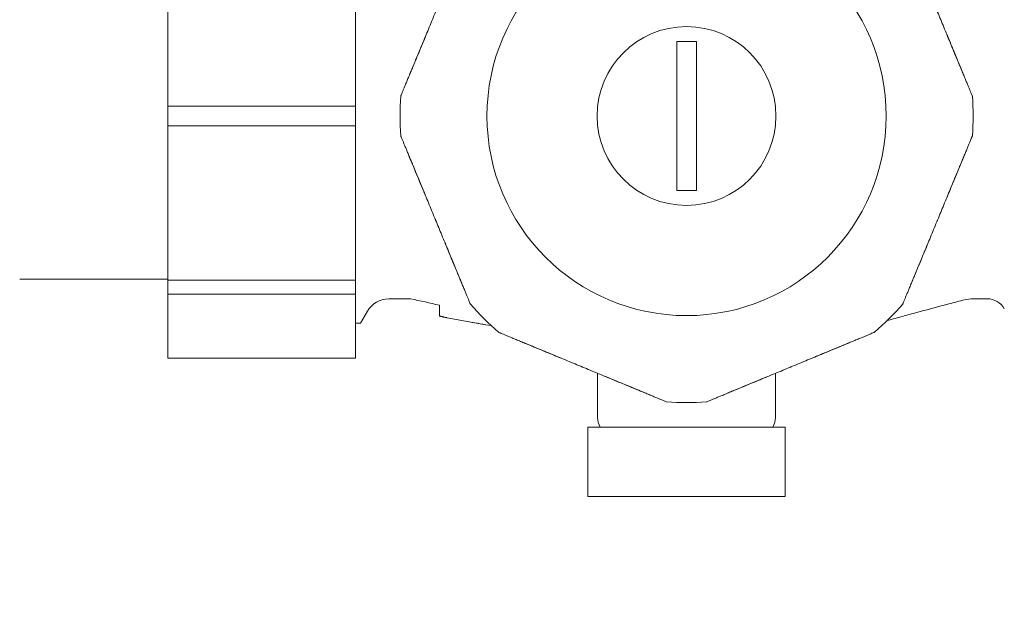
# Model space of a CAD drawing. Header units: millimetres. Extents: x -368 to 1732, y 4913 to 6398.
# Tile 12 of 24: x 890 to 900, y 5905 to 5911. Entities that reach past the tile are written whole.
import ezdxf

# ---------------------------------------------------------------- set-up
doc = ezdxf.new("R2010")
doc.units = ezdxf.units.MM
doc.linetypes.add('ACAD_ISO08W100', pattern=[36, 24, -3, 6, -3])
doc.linetypes.add('DASHED', pattern=[0.75, 0.5, -0.25])
doc.layers.add('-- CO_rury', color=11, linetype='Continuous', lineweight=9)
doc.layers.add('PRZERYWANA', color=50, linetype='DASHED', lineweight=15)

# ---------------------------------------------------------------- blocks, each defined once
blk = doc.blocks.new('-- REDUKTOR SYR 315 DN 25_rz')
at = {"color": 50, "linetype": 'Continuous', "lineweight": 0, "extrusion": (-1.22465e-16, -1, -1.83697e-16)}
for p, q in [((3.4, 0.1003), (1.5, 0.1003)), ((1.5, 0.1003), (3.4, 0.1003)), ((1.5, -0.1003), (3.4, -0.1003)), ((3.4, -0.1003), (1.5, -0.1003)), ((1.5, -1.65), (0, -1.65)), ((3.4, -1.66), (1.5, -1.66)), ((1.5, -1.66), (3.4, -1.66)), ((1.5, -1.8019), (3.4, -1.8019)), ((3.4, -1.8019), (1.5, -1.8019)), ((3.7358, -1.85), (3.9557, -1.85)), ((9.6266, -1.85), (9.7931, -1.85)), ((3.5193, -1.975), (3.45, -2.095)), ((4.25, -1.9967), (4.25, -1.9378)), ((3.4, -2.095), (3.45, -2.095)), ((5.85, -3.05), (5.85, -2.6038)), ((7.65, -3.05), (7.65, -2.6038))]:
    blk.add_line(p, q, dxfattribs=at)
at = {"color": 50, "linetype": 'Continuous', "lineweight": 0}
for p, q in [((9.565, -1.8596), (9.6266, -1.85)), ((4.25, -2.0239), (4.25, -1.9139))]:
    blk.add_line(p, q, dxfattribs=at)
at = {"color": 11, "linetype": 'Continuous', "lineweight": 0}
blk.add_lwpolyline([(1.5, -2.45), (3.4, -2.45), (3.4, 2.45), (1.5, 2.45)], close=True, dxfattribs=at)
at = {"color": 50, "linetype": 'Continuous', "lineweight": 0}
for points in [[(6.65, -0.7544), (6.85, -0.7544), (6.85, 0.7544), (6.65, 0.7544)], [(5.75, -3.85), (7.7494, -3.85), (7.7494, -3.15), (5.75, -3.15)]]:
    blk.add_lwpolyline(points, close=True, dxfattribs=at)
at = {"color": 11, "linetype": 'Continuous', "lineweight": 0}
blk.add_circle((6.75, 0), 2.02, dxfattribs=at)
at = {"color": 50, "linetype": 'Continuous', "lineweight": 0, "extrusion": (0, 1.83697e-16, -1)}
blk.add_circle((-6.75, 0), 0.905, dxfattribs=at)
at = {"color": 0, "linetype": 'Continuous', "lineweight": 0, "extrusion": (0, 1.83697e-16, -1)}
for start, end in [(356.00863, 3.99137), (176.00863, 183.99137), (311.00863, 318.99137), (266.00863, 273.99137)]:
    blk.add_arc((-6.75, 0), 2.9, start, end, dxfattribs=at)
at = {"color": 0, "linetype": 'Continuous', "lineweight": 0}
for start, end in [(176.00863, 183.99137), (356.00863, 3.99137), (221.00863, 228.99137), (311.00863, 318.99137), (266.00863, 273.99137)]:
    blk.add_arc((6.75, 0), 2.9, start, end, dxfattribs=at)
at = {"color": 50, "linetype": 'Continuous', "lineweight": 0, "extrusion": (0, 1.83697e-16, -1)}
for centre, radius, start, end in [((-3.7358, -2.1), 0.25, 30.00003, 90), ((-9.7931, -2.05), 0.2, 90, 149.99997), ((-6.75, 0), 2.9, 221.00863, 228.99137), ((-6.05, -3.05), 0.2, 330, 0), ((-7.45, -3.05), 0.2, 180, 210)]:
    blk.add_arc(centre, radius, start, end, dxfattribs=at)
at = {"color": 0, "linetype": 'Continuous', "lineweight": 0}
for points, knots in [([(4.0077, 0.5657), (4.0216, 0.599), (4.0354, 0.6323), (4.0492, 0.6657), (4.0707, 0.7176), (4.0922, 0.7695), (4.1137, 0.8215), (4.135, 0.8728), (4.1562, 0.9242), (4.1775, 0.9756), (4.1881, 1.0012), (4.1987, 1.0268), (4.2093, 1.0524), (4.2199, 1.078), (4.2305, 1.1036), (4.2411, 1.1292), (4.2624, 1.1805), (4.2837, 1.2319), (4.305, 1.2833), (4.3265, 1.3352), (4.348, 1.3872), (4.3695, 1.439), (4.3834, 1.4724), (4.3972, 1.5058), (4.4109, 1.5391)], [0, 0, 0, 0, 0.103047, 0.103047, 0.103047, 0.26317, 0.26317, 0.26317, 0.421275, 0.421275, 0.421275, 0.500002, 0.500002, 0.500002, 0.578725, 0.578725, 0.578725, 0.73683, 0.73683, 0.73683, 0.896953, 0.896953, 0.896953, 1, 1, 1, 1]), ([(9.0891, 1.5391), (9.1028, 1.5058), (9.1166, 1.4724), (9.1305, 1.439), (9.152, 1.3872), (9.1735, 1.3352), (9.195, 1.2833), (9.2163, 1.2319), (9.2376, 1.1805), (9.2589, 1.1292), (9.2695, 1.1036), (9.2801, 1.078), (9.2907, 1.0524), (9.3013, 1.0268), (9.3119, 1.0012), (9.3225, 0.9756), (9.3438, 0.9242), (9.365, 0.8728), (9.3863, 0.8215), (9.4078, 0.7695), (9.4293, 0.7176), (9.4508, 0.6657), (9.4646, 0.6323), (9.4784, 0.599), (9.4923, 0.5657)], [0, 0, 0, 0, 0.103047, 0.103047, 0.103047, 0.26317, 0.26317, 0.26317, 0.421275, 0.421275, 0.421275, 0.500002, 0.500002, 0.500002, 0.578725, 0.578725, 0.578725, 0.73683, 0.73683, 0.73683, 0.896953, 0.896953, 0.896953, 1, 1, 1, 1]), ([(4.1157, 0.8263), (4.1098, 0.8122), (4.104, 0.7981), (4.0981, 0.784), (4.0771, 0.7333), (4.0562, 0.6828), (4.0354, 0.6325), (4.0346, 0.6306), (4.0338, 0.6287), (4.033, 0.6267), (4.0108, 0.573), (3.9886, 0.5195), (3.9666, 0.4663), (3.9601, 0.4507), (3.9537, 0.4352), (3.9472, 0.4196)], [-0.7383332, -0.7383332, -0.7383332, -0.7383332, -0.6891885, -0.6891885, -0.6891885, -0.5125094, -0.5125094, -0.5125094, -0.5058099, -0.5058099, -0.5058099, -0.3168272, -0.3168272, -0.3168272, -0.2614612, -0.2614612, -0.2614612, -0.2614612]), ([(9.5526, 0.42), (9.5403, 0.4497), (9.5279, 0.4796), (9.5156, 0.5095), (9.4986, 0.5503), (9.4817, 0.5913), (9.4646, 0.6325), (9.4596, 0.6446), (9.4545, 0.6568), (9.4495, 0.6689), (9.428, 0.7209), (9.4063, 0.7731), (9.3847, 0.8255), (9.3845, 0.8258), (9.3844, 0.8261), (9.3842, 0.8265)], [-0.7380715, -0.7380715, -0.7380715, -0.7380715, -0.6321128, -0.6321128, -0.6321128, -0.4875061, -0.4875061, -0.4875061, -0.4448308, -0.4448308, -0.4448308, -0.2625774, -0.2625774, -0.2625774, -0.2614394, -0.2614394, -0.2614394, -0.2614394]), ([(3.857, 0.2019), (3.857, 0.2018), (3.8577, 0.2034), (3.8588, 0.2061), (3.8601, 0.2092), (3.8619, 0.2137), (3.8641, 0.2189), (3.8665, 0.2246), (3.8692, 0.2312), (3.8721, 0.2383), (3.8754, 0.2462), (3.8789, 0.2547), (3.8826, 0.2636), (3.8867, 0.2734), (3.8909, 0.2835), (3.8952, 0.2939), (3.8999, 0.3053), (3.9047, 0.317), (3.9096, 0.3288), (3.915, 0.3418), (3.9204, 0.3549), (3.9259, 0.3682), (3.9319, 0.3827), (3.938, 0.3972), (3.944, 0.4119), (3.9506, 0.4277), (3.9572, 0.4436), (3.9638, 0.4595), (3.9783, 0.4947), (3.993, 0.5302), (4.0077, 0.5657)], [-1, -1, -1, -1, -0.945875, -0.945875, -0.945875, -0.885893, -0.885893, -0.885893, -0.820363, -0.820363, -0.820363, -0.746915, -0.746915, -0.746915, -0.665457, -0.665457, -0.665457, -0.575964, -0.575964, -0.575964, -0.477511, -0.477511, -0.477511, -0.370445, -0.370445, -0.370445, -0.254909, -0.254909, -0.254909, 0, 0, 0, 0]), ([(3.985, 0.5109), (3.9779, 0.4937), (3.9708, 0.4766), (3.9638, 0.4595), (3.9572, 0.4436), (3.9506, 0.4277), (3.944, 0.4119), (3.938, 0.3972), (3.9319, 0.3827), (3.9259, 0.3682), (3.9204, 0.3549), (3.915, 0.3418), (3.9096, 0.3288), (3.9047, 0.317), (3.8999, 0.3053), (3.8952, 0.2939), (3.8909, 0.2835), (3.8867, 0.2734), (3.8826, 0.2636), (3.8789, 0.2547), (3.8754, 0.2462), (3.8721, 0.2383), (3.8692, 0.2312), (3.8664, 0.2246), (3.8641, 0.2189)], [0.1312463, 0.1312463, 0.1312463, 0.1312463, 0.254909, 0.254909, 0.254909, 0.3704448, 0.3704448, 0.3704448, 0.4775111, 0.4775111, 0.4775111, 0.5759643, 0.5759643, 0.5759643, 0.6654572, 0.6654572, 0.6654572, 0.7469151, 0.7469151, 0.7469151, 0.8203631, 0.8203631, 0.8203631, 0.885893, 0.885893, 0.885893, 0.885893]), ([(9.4923, 0.5657), (9.5069, 0.5303), (9.5216, 0.4949), (9.5361, 0.4598), (9.5426, 0.4441), (9.5491, 0.4285), (9.5555, 0.413), (9.5615, 0.3985), (9.5674, 0.3842), (9.5733, 0.37), (9.5788, 0.3568), (9.5842, 0.3437), (9.5895, 0.3308), (9.5944, 0.319), (9.5993, 0.3074), (9.604, 0.2959), (9.6083, 0.2854), (9.6126, 0.2752), (9.6167, 0.2652), (9.6204, 0.2562), (9.6241, 0.2475), (9.6274, 0.2394), (9.6304, 0.2321), (9.6333, 0.2253), (9.6357, 0.2194), (9.6399, 0.2092), (9.643, 0.2018), (9.643, 0.2019)], [-1, -1, -1, -1, -0.745861, -0.745861, -0.745861, -0.632252, -0.632252, -0.632252, -0.526816, -0.526816, -0.526816, -0.429245, -0.429245, -0.429245, -0.339815, -0.339815, -0.339815, -0.257709, -0.257709, -0.257709, -0.183005, -0.183005, -0.183005, -0.11604, -0.11604, -0.11604, 0, 0, 0, 0]), ([(9.6357, 0.2194), (9.6333, 0.2253), (9.6304, 0.2321), (9.6274, 0.2394), (9.6241, 0.2475), (9.6204, 0.2562), (9.6167, 0.2652), (9.6126, 0.2752), (9.6083, 0.2854), (9.604, 0.2959), (9.5993, 0.3074), (9.5944, 0.319), (9.5895, 0.3308), (9.5842, 0.3437), (9.5788, 0.3568), (9.5733, 0.37), (9.5674, 0.3842), (9.5615, 0.3985), (9.5555, 0.413), (9.5491, 0.4285), (9.5426, 0.4441), (9.5361, 0.4598), (9.5291, 0.4767), (9.5221, 0.4937), (9.515, 0.5107)], [0.1160398, 0.1160398, 0.1160398, 0.1160398, 0.183005, 0.183005, 0.183005, 0.2577088, 0.2577088, 0.2577088, 0.3398147, 0.3398147, 0.3398147, 0.429245, 0.429245, 0.429245, 0.5268159, 0.5268159, 0.5268159, 0.6322519, 0.6322519, 0.6322519, 0.7458609, 0.7458609, 0.7458609, 0.8682845, 0.8682845, 0.8682845, 0.8682845]), ([(4.0077, -0.5657), (3.9931, -0.5303), (3.9784, -0.4949), (3.9639, -0.4598), (3.9574, -0.4441), (3.9509, -0.4285), (3.9445, -0.413), (3.9385, -0.3985), (3.9326, -0.3842), (3.9267, -0.37), (3.9212, -0.3568), (3.9158, -0.3437), (3.9105, -0.3308), (3.9056, -0.319), (3.9007, -0.3074), (3.896, -0.2959), (3.8917, -0.2854), (3.8874, -0.2752), (3.8833, -0.2652), (3.8796, -0.2562), (3.8759, -0.2475), (3.8726, -0.2394), (3.8696, -0.2321), (3.8667, -0.2253), (3.8643, -0.2194), (3.8621, -0.214), (3.8601, -0.2094), (3.8589, -0.2063), (3.8577, -0.2034), (3.857, -0.2018), (3.857, -0.2019)], [-1, -1, -1, -1, -0.745861, -0.745861, -0.745861, -0.632252, -0.632252, -0.632252, -0.526816, -0.526816, -0.526816, -0.429245, -0.429245, -0.429245, -0.339815, -0.339815, -0.339815, -0.257709, -0.257709, -0.257709, -0.183005, -0.183005, -0.183005, -0.11604, -0.11604, -0.11604, -0.054827, -0.054827, -0.054827, 0, 0, 0, 0]), ([(3.8643, -0.2194), (3.8667, -0.2253), (3.8696, -0.2321), (3.8726, -0.2394), (3.8759, -0.2475), (3.8796, -0.2562), (3.8833, -0.2652), (3.8874, -0.2752), (3.8917, -0.2854), (3.896, -0.2959), (3.9007, -0.3074), (3.9056, -0.319), (3.9105, -0.3308), (3.9158, -0.3437), (3.9212, -0.3568), (3.9267, -0.37), (3.9326, -0.3842), (3.9385, -0.3985), (3.9445, -0.413), (3.9509, -0.4285), (3.9574, -0.4441), (3.9639, -0.4598), (3.9709, -0.4767), (3.9779, -0.4937), (3.985, -0.5107)], [0.1160398, 0.1160398, 0.1160398, 0.1160398, 0.183005, 0.183005, 0.183005, 0.2577088, 0.2577088, 0.2577088, 0.3398147, 0.3398147, 0.3398147, 0.429245, 0.429245, 0.429245, 0.5268159, 0.5268159, 0.5268159, 0.6322519, 0.6322519, 0.6322519, 0.7458609, 0.7458609, 0.7458609, 0.8682845, 0.8682845, 0.8682845, 0.8682845]), ([(9.643, -0.2019), (9.643, -0.2018), (9.6423, -0.2034), (9.6412, -0.2061), (9.6399, -0.2092), (9.6381, -0.2137), (9.6359, -0.2189), (9.6335, -0.2246), (9.6308, -0.2312), (9.6279, -0.2383), (9.6246, -0.2462), (9.6211, -0.2547), (9.6174, -0.2636), (9.6133, -0.2734), (9.6091, -0.2835), (9.6048, -0.2939), (9.6001, -0.3053), (9.5953, -0.317), (9.5904, -0.3288), (9.585, -0.3418), (9.5796, -0.3549), (9.5741, -0.3682), (9.5681, -0.3827), (9.562, -0.3972), (9.556, -0.4119), (9.5494, -0.4277), (9.5428, -0.4436), (9.5362, -0.4595), (9.5217, -0.4947), (9.507, -0.5302), (9.4923, -0.5657)], [-1, -1, -1, -1, -0.945875, -0.945875, -0.945875, -0.885893, -0.885893, -0.885893, -0.820363, -0.820363, -0.820363, -0.746915, -0.746915, -0.746915, -0.665457, -0.665457, -0.665457, -0.575964, -0.575964, -0.575964, -0.477511, -0.477511, -0.477511, -0.370445, -0.370445, -0.370445, -0.254909, -0.254909, -0.254909, 0, 0, 0, 0]), ([(9.515, -0.5109), (9.5221, -0.4937), (9.5292, -0.4766), (9.5362, -0.4595), (9.5428, -0.4436), (9.5494, -0.4277), (9.556, -0.4119), (9.562, -0.3972), (9.5681, -0.3827), (9.5741, -0.3682), (9.5796, -0.3549), (9.585, -0.3418), (9.5904, -0.3288), (9.5953, -0.317), (9.6001, -0.3053), (9.6048, -0.2939), (9.6091, -0.2835), (9.6133, -0.2734), (9.6174, -0.2636), (9.6198, -0.2579), (9.6221, -0.2523), (9.6243, -0.247)], [0.1312463, 0.1312463, 0.1312463, 0.1312463, 0.254909, 0.254909, 0.254909, 0.3704448, 0.3704448, 0.3704448, 0.4775111, 0.4775111, 0.4775111, 0.5759643, 0.5759643, 0.5759643, 0.6654572, 0.6654572, 0.6654572, 0.7469151, 0.7469151, 0.7469151, 0.7942236, 0.7942236, 0.7942236, 0.7942236]), ([(3.9472, -0.4195), (3.9654, -0.4636), (3.9838, -0.5079), (4.0022, -0.5524), (4.0132, -0.579), (4.0243, -0.6057), (4.0354, -0.6325), (4.0462, -0.6585), (4.057, -0.6847), (4.0679, -0.7109), (4.0838, -0.7493), (4.0997, -0.7877), (4.1157, -0.8263)], [-0.7386565, -0.7386565, -0.7386565, -0.7386565, -0.581559, -0.581559, -0.581559, -0.4875061, -0.4875061, -0.4875061, -0.3958303, -0.3958303, -0.3958303, -0.2616629, -0.2616629, -0.2616629, -0.2616629]), ([(9.3844, -0.8261), (9.3994, -0.79), (9.4143, -0.7539), (9.4292, -0.7179), (9.441, -0.6894), (9.4528, -0.6609), (9.4646, -0.6325), (9.4764, -0.6039), (9.4882, -0.5754), (9.5, -0.547), (9.5177, -0.5044), (9.5352, -0.462), (9.5527, -0.4198)], [-0.7381422, -0.7381422, -0.7381422, -0.7381422, -0.6123047, -0.6123047, -0.6123047, -0.5125093, -0.5125093, -0.5125093, -0.4121481, -0.4121481, -0.4121481, -0.2616328, -0.2616328, -0.2616328, -0.2616328]), ([(4.4109, -1.5391), (4.3972, -1.5058), (4.3834, -1.4724), (4.3695, -1.439), (4.348, -1.3872), (4.3265, -1.3352), (4.305, -1.2833), (4.2837, -1.2319), (4.2624, -1.1805), (4.2411, -1.1292), (4.2305, -1.1036), (4.2199, -1.078), (4.2093, -1.0524), (4.1987, -1.0268), (4.1881, -1.0012), (4.1775, -0.9756), (4.1562, -0.9242), (4.135, -0.8728), (4.1137, -0.8215), (4.0922, -0.7695), (4.0707, -0.7176), (4.0492, -0.6657), (4.0354, -0.6323), (4.0216, -0.599), (4.0077, -0.5657)], [0, 0, 0, 0, 0.103047, 0.103047, 0.103047, 0.26317, 0.26317, 0.26317, 0.421275, 0.421275, 0.421275, 0.500002, 0.500002, 0.500002, 0.578725, 0.578725, 0.578725, 0.73683, 0.73683, 0.73683, 0.896953, 0.896953, 0.896953, 1, 1, 1, 1]), ([(9.4923, -0.5657), (9.4784, -0.599), (9.4646, -0.6323), (9.4508, -0.6657), (9.4293, -0.7176), (9.4078, -0.7695), (9.3863, -0.8215), (9.365, -0.8728), (9.3438, -0.9242), (9.3225, -0.9756), (9.3119, -1.0012), (9.3013, -1.0268), (9.2907, -1.0524), (9.2801, -1.078), (9.2695, -1.1036), (9.2589, -1.1292), (9.2376, -1.1805), (9.2163, -1.2319), (9.195, -1.2833), (9.1735, -1.3352), (9.152, -1.3872), (9.1305, -1.439), (9.1166, -1.4724), (9.1028, -1.5058), (9.0891, -1.5391)], [0, 0, 0, 0, 0.103047, 0.103047, 0.103047, 0.26317, 0.26317, 0.26317, 0.421275, 0.421275, 0.421275, 0.500002, 0.500002, 0.500002, 0.578725, 0.578725, 0.578725, 0.73683, 0.73683, 0.73683, 0.896953, 0.896953, 0.896953, 1, 1, 1, 1]), ([(4.2059, -1.044), (4.207, -1.0468), (4.2082, -1.0496), (4.2093, -1.0524), (4.2105, -1.0552), (4.2117, -1.058), (4.2128, -1.0608)], [-0.50861606, -0.50861606, -0.50861606, -0.50861606, -0.50000207, -0.50000207, -0.50000207, -0.49138927, -0.49138927, -0.49138927, -0.49138927]), ([(9.2872, -1.0608), (9.2883, -1.058), (9.2895, -1.0552), (9.2907, -1.0524), (9.2918, -1.0496), (9.293, -1.0468), (9.2941, -1.044)], [-0.50861606, -0.50861606, -0.50861606, -0.50861606, -0.50000207, -0.50000207, -0.50000207, -0.49138927, -0.49138927, -0.49138927, -0.49138927]), ([(4.303, -1.2785), (4.3103, -1.2961), (4.3176, -1.3137), (4.3248, -1.3312), (4.3444, -1.3784), (4.3639, -1.4254), (4.3833, -1.4723), (4.3855, -1.4777), (4.3878, -1.4832), (4.39, -1.4886), (4.4123, -1.5425), (4.4345, -1.596), (4.4566, -1.6493), (4.4616, -1.6613), (4.4665, -1.6733), (4.4715, -1.6853)], [-0.7382677, -0.7382677, -0.7382677, -0.7382677, -0.6770935, -0.6770935, -0.6770935, -0.5125093, -0.5125093, -0.5125093, -0.4934087, -0.4934087, -0.4934087, -0.3039781, -0.3039781, -0.3039781, -0.2612831, -0.2612831, -0.2612831, -0.2612831]), ([(9.0284, -1.6855), (9.0289, -1.6843), (9.0294, -1.6831), (9.0299, -1.682), (9.0521, -1.6284), (9.0744, -1.5746), (9.0968, -1.5204), (9.1034, -1.5044), (9.1101, -1.4884), (9.1167, -1.4723), (9.1318, -1.4358), (9.147, -1.3992), (9.1622, -1.3625), (9.1738, -1.3346), (9.1854, -1.3066), (9.197, -1.2786)], [-0.7389805, -0.7389805, -0.7389805, -0.7389805, -0.7347822, -0.7347822, -0.7347822, -0.5439518, -0.5439518, -0.5439518, -0.4875061, -0.4875061, -0.4875061, -0.3592888, -0.3592888, -0.3592888, -0.2618107, -0.2618107, -0.2618107, -0.2618107]), ([(4.5616, -1.9029), (4.5617, -1.9029), (4.561, -1.9014), (4.5599, -1.8986), (4.5586, -1.8956), (4.5567, -1.8911), (4.5546, -1.8859), (4.5522, -1.8802), (4.5495, -1.8736), (4.5465, -1.8665), (4.5432, -1.8585), (4.5397, -1.85), (4.5361, -1.8412), (4.532, -1.8314), (4.5278, -1.8212), (4.5235, -1.8109), (4.5188, -1.7994), (4.5139, -1.7878), (4.5091, -1.776), (4.5037, -1.763), (4.4982, -1.7498), (4.4927, -1.7365), (4.4867, -1.7221), (4.4807, -1.7075), (4.4746, -1.6929), (4.4681, -1.6771), (4.4615, -1.6612), (4.4549, -1.6452), (4.4403, -1.6101), (4.4256, -1.5746), (4.4109, -1.5391)], [-1, -1, -1, -1, -0.945875, -0.945875, -0.945875, -0.885893, -0.885893, -0.885893, -0.820363, -0.820363, -0.820363, -0.746915, -0.746915, -0.746915, -0.665457, -0.665457, -0.665457, -0.575964, -0.575964, -0.575964, -0.477511, -0.477511, -0.477511, -0.370445, -0.370445, -0.370445, -0.254909, -0.254909, -0.254909, 0, 0, 0, 0]), ([(4.4336, -1.5939), (4.4407, -1.611), (4.4478, -1.6282), (4.4549, -1.6452), (4.4615, -1.6612), (4.4681, -1.6771), (4.4746, -1.6929), (4.4807, -1.7075), (4.4867, -1.7221), (4.4927, -1.7365), (4.4982, -1.7498), (4.5037, -1.763), (4.5091, -1.776), (4.5139, -1.7878), (4.5188, -1.7994), (4.5235, -1.8109), (4.5278, -1.8212), (4.532, -1.8314), (4.5361, -1.8412), (4.5397, -1.85), (4.5433, -1.8585), (4.5465, -1.8665), (4.5495, -1.8736), (4.5522, -1.8802), (4.5546, -1.8859)], [0.1312463, 0.1312463, 0.1312463, 0.1312463, 0.254909, 0.254909, 0.254909, 0.3704448, 0.3704448, 0.3704448, 0.4775111, 0.4775111, 0.4775111, 0.5759643, 0.5759643, 0.5759643, 0.6654572, 0.6654572, 0.6654572, 0.7469151, 0.7469151, 0.7469151, 0.8203631, 0.8203631, 0.8203631, 0.885893, 0.885893, 0.885893, 0.885893]), ([(9.0891, -1.5391), (9.0744, -1.5745), (9.0598, -1.6098), (9.0452, -1.6449), (9.0387, -1.6606), (9.0323, -1.6762), (9.0258, -1.6918), (9.0198, -1.7062), (9.0139, -1.7206), (9.008, -1.7348), (9.0026, -1.748), (8.9971, -1.761), (8.9918, -1.7739), (8.9869, -1.7857), (8.9821, -1.7974), (8.9773, -1.8088), (8.973, -1.8193), (8.9687, -1.8296), (8.9646, -1.8395), (8.9609, -1.8485), (8.9573, -1.8572), (8.9539, -1.8654), (8.9509, -1.8727), (8.9481, -1.8795), (8.9456, -1.8854), (8.9434, -1.8908), (8.9415, -1.8954), (8.9402, -1.8985), (8.939, -1.9013), (8.9383, -1.9029), (8.9384, -1.9029)], [-1, -1, -1, -1, -0.745861, -0.745861, -0.745861, -0.632252, -0.632252, -0.632252, -0.526816, -0.526816, -0.526816, -0.429245, -0.429245, -0.429245, -0.339815, -0.339815, -0.339815, -0.257709, -0.257709, -0.257709, -0.183005, -0.183005, -0.183005, -0.11604, -0.11604, -0.11604, -0.054827, -0.054827, -0.054827, 0, 0, 0, 0]), ([(8.9456, -1.8854), (8.9481, -1.8795), (8.9509, -1.8727), (8.9539, -1.8654), (8.9573, -1.8572), (8.9609, -1.8485), (8.9646, -1.8395), (8.9687, -1.8296), (8.973, -1.8193), (8.9773, -1.8088), (8.9821, -1.7974), (8.9869, -1.7857), (8.9918, -1.7739), (8.9971, -1.761), (9.0026, -1.748), (9.008, -1.7348), (9.0139, -1.7206), (9.0198, -1.7062), (9.0258, -1.6918), (9.0323, -1.6762), (9.0387, -1.6606), (9.0452, -1.6449), (9.0522, -1.628), (9.0593, -1.6111), (9.0663, -1.5941)], [0.1160398, 0.1160398, 0.1160398, 0.1160398, 0.183005, 0.183005, 0.183005, 0.2577088, 0.2577088, 0.2577088, 0.3398147, 0.3398147, 0.3398147, 0.429245, 0.429245, 0.429245, 0.5268159, 0.5268159, 0.5268159, 0.6322519, 0.6322519, 0.6322519, 0.7458609, 0.7458609, 0.7458609, 0.8682845, 0.8682845, 0.8682845, 0.8682845]), ([(5.2109, -2.3391), (5.1755, -2.3244), (5.1402, -2.3098), (5.1051, -2.2952), (5.0894, -2.2887), (5.0738, -2.2823), (5.0582, -2.2758), (5.0438, -2.2698), (5.0294, -2.2639), (5.0152, -2.258), (5.002, -2.2526), (4.989, -2.2471), (4.9761, -2.2418), (4.9643, -2.2369), (4.9526, -2.2321), (4.9412, -2.2273), (4.9307, -2.223), (4.9204, -2.2187), (4.9105, -2.2146), (4.9015, -2.2109), (4.8928, -2.2073), (4.8846, -2.2039), (4.8773, -2.2009), (4.8705, -2.1981), (4.8646, -2.1956), (4.8592, -2.1934), (4.8546, -2.1915), (4.8515, -2.1902), (4.8487, -2.189), (4.8471, -2.1883), (4.8471, -2.1884)], [-1, -1, -1, -1, -0.745861, -0.745861, -0.745861, -0.632252, -0.632252, -0.632252, -0.526816, -0.526816, -0.526816, -0.429245, -0.429245, -0.429245, -0.339815, -0.339815, -0.339815, -0.257709, -0.257709, -0.257709, -0.183005, -0.183005, -0.183005, -0.11604, -0.11604, -0.11604, -0.054827, -0.054827, -0.054827, 0, 0, 0, 0]), ([(8.6529, -2.1884), (8.6529, -2.1883), (8.6514, -2.189), (8.6486, -2.1901), (8.6456, -2.1914), (8.6411, -2.1933), (8.6359, -2.1954), (8.6302, -2.1978), (8.6236, -2.2005), (8.6165, -2.2035), (8.6085, -2.2068), (8.6, -2.2103), (8.5912, -2.2139), (8.5814, -2.218), (8.5712, -2.2222), (8.5609, -2.2265), (8.5494, -2.2312), (8.5378, -2.2361), (8.526, -2.2409), (8.513, -2.2463), (8.4998, -2.2518), (8.4865, -2.2573), (8.4721, -2.2633), (8.4575, -2.2693), (8.4429, -2.2754), (8.4271, -2.2819), (8.4112, -2.2885), (8.3952, -2.2951), (8.3601, -2.3097), (8.3246, -2.3244), (8.2891, -2.3391)], [-1, -1, -1, -1, -0.945875, -0.945875, -0.945875, -0.885893, -0.885893, -0.885893, -0.820363, -0.820363, -0.820363, -0.746915, -0.746915, -0.746915, -0.665457, -0.665457, -0.665457, -0.575964, -0.575964, -0.575964, -0.477511, -0.477511, -0.477511, -0.370445, -0.370445, -0.370445, -0.254909, -0.254909, -0.254909, 0, 0, 0, 0]), ([(4.8646, -2.1956), (4.8705, -2.1981), (4.8773, -2.2009), (4.8846, -2.2039), (4.8928, -2.2073), (4.9015, -2.2109), (4.9105, -2.2146), (4.9204, -2.2187), (4.9307, -2.223), (4.9412, -2.2273), (4.9526, -2.2321), (4.9643, -2.2369), (4.9761, -2.2418), (4.989, -2.2471), (5.002, -2.2526), (5.0152, -2.258), (5.0294, -2.2639), (5.0438, -2.2698), (5.0582, -2.2758), (5.0738, -2.2823), (5.0894, -2.2887), (5.1051, -2.2952), (5.122, -2.3022), (5.1389, -2.3093), (5.1559, -2.3163)], [0.1160398, 0.1160398, 0.1160398, 0.1160398, 0.183005, 0.183005, 0.183005, 0.2577088, 0.2577088, 0.2577088, 0.3398147, 0.3398147, 0.3398147, 0.429245, 0.429245, 0.429245, 0.5268159, 0.5268159, 0.5268159, 0.6322519, 0.6322519, 0.6322519, 0.7458609, 0.7458609, 0.7458609, 0.8682845, 0.8682845, 0.8682845, 0.8682845]), ([(5.0646, -2.2785), (5.1123, -2.2982), (5.1601, -2.318), (5.2083, -2.338), (5.2314, -2.3475), (5.2545, -2.3571), (5.2777, -2.3667), (5.3073, -2.379), (5.3369, -2.3913), (5.3666, -2.4036), (5.4015, -2.418), (5.4364, -2.4325), (5.4715, -2.447)], [-0.7388343, -0.7388343, -0.7388343, -0.7388343, -0.5689949, -0.5689949, -0.5689949, -0.4875061, -0.4875061, -0.4875061, -0.3836311, -0.3836311, -0.3836311, -0.2617314, -0.2617314, -0.2617314, -0.2617314]), ([(8.0286, -2.447), (8.0531, -2.4368), (8.0776, -2.4267), (8.102, -2.4166), (8.1423, -2.3999), (8.1823, -2.3833), (8.2223, -2.3667), (8.2348, -2.3615), (8.2473, -2.3564), (8.2598, -2.3512), (8.3139, -2.3288), (8.3676, -2.3065), (8.4211, -2.2844), (8.4259, -2.2824), (8.4307, -2.2804), (8.4355, -2.2784)], [-0.7381958, -0.7381958, -0.7381958, -0.7381958, -0.6528555, -0.6528555, -0.6528555, -0.5125093, -0.5125093, -0.5125093, -0.4685284, -0.4685284, -0.4685284, -0.2781743, -0.2781743, -0.2781743, -0.26095, -0.26095, -0.26095, -0.26095]), ([(8.3439, -2.3164), (8.361, -2.3093), (8.3782, -2.3022), (8.3952, -2.2951), (8.4112, -2.2885), (8.4271, -2.2819), (8.4429, -2.2754), (8.4575, -2.2693), (8.4721, -2.2633), (8.4865, -2.2573), (8.4998, -2.2518), (8.513, -2.2463), (8.526, -2.2409), (8.5378, -2.2361), (8.5494, -2.2312), (8.5609, -2.2265), (8.5712, -2.2222), (8.5814, -2.218), (8.5912, -2.2139), (8.5969, -2.2116), (8.6024, -2.2093), (8.6078, -2.2071)], [0.1312463, 0.1312463, 0.1312463, 0.1312463, 0.254909, 0.254909, 0.254909, 0.3704448, 0.3704448, 0.3704448, 0.4775111, 0.4775111, 0.4775111, 0.5759643, 0.5759643, 0.5759643, 0.6654572, 0.6654572, 0.6654572, 0.7469151, 0.7469151, 0.7469151, 0.7942236, 0.7942236, 0.7942236, 0.7942236]), ([(6.1843, -2.7423), (6.151, -2.7284), (6.1177, -2.7146), (6.0843, -2.7008), (6.0324, -2.6793), (5.9805, -2.6578), (5.9285, -2.6363), (5.8772, -2.615), (5.8258, -2.5938), (5.7744, -2.5725), (5.7488, -2.5619), (5.7232, -2.5513), (5.6976, -2.5407), (5.672, -2.5301), (5.6464, -2.5195), (5.6208, -2.5089), (5.5695, -2.4876), (5.5181, -2.4663), (5.4667, -2.445), (5.4148, -2.4235), (5.3628, -2.402), (5.311, -2.3805), (5.2776, -2.3666), (5.2442, -2.3528), (5.2109, -2.3391)], [0, 0, 0, 0, 0.103047, 0.103047, 0.103047, 0.26317, 0.26317, 0.26317, 0.421275, 0.421275, 0.421275, 0.500002, 0.500002, 0.500002, 0.578725, 0.578725, 0.578725, 0.73683, 0.73683, 0.73683, 0.896953, 0.896953, 0.896953, 1, 1, 1, 1]), ([(8.2891, -2.3391), (8.2558, -2.3528), (8.2224, -2.3666), (8.189, -2.3805), (8.1372, -2.402), (8.0852, -2.4235), (8.0333, -2.445), (7.9819, -2.4663), (7.9305, -2.4876), (7.8792, -2.5089), (7.8536, -2.5195), (7.828, -2.5301), (7.8024, -2.5407), (7.7768, -2.5513), (7.7512, -2.5619), (7.7256, -2.5725), (7.6742, -2.5938), (7.6228, -2.615), (7.5715, -2.6363), (7.5195, -2.6578), (7.4676, -2.6793), (7.4157, -2.7008), (7.3823, -2.7146), (7.349, -2.7284), (7.3157, -2.7423)], [0, 0, 0, 0, 0.103047, 0.103047, 0.103047, 0.26317, 0.26317, 0.26317, 0.421275, 0.421275, 0.421275, 0.500002, 0.500002, 0.500002, 0.578725, 0.578725, 0.578725, 0.73683, 0.73683, 0.73683, 0.896953, 0.896953, 0.896953, 1, 1, 1, 1]), ([(5.9238, -2.6344), (5.9449, -2.6431), (5.9659, -2.6518), (5.9869, -2.6605), (6.0306, -2.6786), (6.0741, -2.6966), (6.1175, -2.7146), (6.1265, -2.7183), (6.1355, -2.722), (6.1444, -2.7257), (6.1984, -2.7481), (6.2521, -2.7703), (6.3054, -2.7924), (6.3138, -2.7959), (6.3223, -2.7994), (6.3307, -2.8029)], [-0.73822, -0.73822, -0.73822, -0.73822, -0.6649827, -0.6649827, -0.6649827, -0.5125093, -0.5125093, -0.5125093, -0.4809817, -0.4809817, -0.4809817, -0.2910941, -0.2910941, -0.2910941, -0.2611025, -0.2611025, -0.2611025, -0.2611025]), ([(7.1693, -2.8029), (7.2205, -2.7817), (7.2719, -2.7604), (7.3237, -2.739), (7.3432, -2.7309), (7.3628, -2.7227), (7.3825, -2.7146), (7.4155, -2.7009), (7.4486, -2.6872), (7.4818, -2.6734), (7.5132, -2.6605), (7.5447, -2.6474), (7.5762, -2.6344)], [-0.7389572, -0.7389572, -0.7389572, -0.7389572, -0.5564594, -0.5564594, -0.5564594, -0.4875061, -0.4875061, -0.4875061, -0.3714508, -0.3714508, -0.3714508, -0.2617827, -0.2617827, -0.2617827, -0.2617827]), ([(6.5481, -2.893), (6.5482, -2.893), (6.5466, -2.8923), (6.5439, -2.8912), (6.5408, -2.8899), (6.5363, -2.8881), (6.5311, -2.8859), (6.5254, -2.8835), (6.5188, -2.8808), (6.5117, -2.8779), (6.5038, -2.8746), (6.4953, -2.8711), (6.4864, -2.8674), (6.4766, -2.8633), (6.4665, -2.8591), (6.4561, -2.8548), (6.4447, -2.8501), (6.433, -2.8453), (6.4212, -2.8404), (6.4082, -2.835), (6.3951, -2.8296), (6.3818, -2.8241), (6.3673, -2.8181), (6.3528, -2.812), (6.3381, -2.806), (6.3223, -2.7994), (6.3064, -2.7928), (6.2905, -2.7862), (6.2553, -2.7717), (6.2198, -2.757), (6.1843, -2.7423)], [-1, -1, -1, -1, -0.945875, -0.945875, -0.945875, -0.885893, -0.885893, -0.885893, -0.820363, -0.820363, -0.820363, -0.746915, -0.746915, -0.746915, -0.665457, -0.665457, -0.665457, -0.575964, -0.575964, -0.575964, -0.477511, -0.477511, -0.477511, -0.370445, -0.370445, -0.370445, -0.254909, -0.254909, -0.254909, 0, 0, 0, 0]), ([(6.2391, -2.765), (6.2563, -2.7721), (6.2734, -2.7792), (6.2905, -2.7862), (6.3064, -2.7928), (6.3223, -2.7994), (6.3381, -2.806), (6.3528, -2.812), (6.3673, -2.8181), (6.3818, -2.8241), (6.3951, -2.8296), (6.4082, -2.835), (6.4212, -2.8404), (6.433, -2.8453), (6.4447, -2.8501), (6.4561, -2.8548), (6.4665, -2.8591), (6.4766, -2.8633), (6.4864, -2.8674), (6.4953, -2.8711), (6.5038, -2.8746), (6.5117, -2.8779), (6.5188, -2.8808), (6.5254, -2.8836), (6.5311, -2.8859)], [0.1312463, 0.1312463, 0.1312463, 0.1312463, 0.254909, 0.254909, 0.254909, 0.3704448, 0.3704448, 0.3704448, 0.4775111, 0.4775111, 0.4775111, 0.5759643, 0.5759643, 0.5759643, 0.6654572, 0.6654572, 0.6654572, 0.7469151, 0.7469151, 0.7469151, 0.8203631, 0.8203631, 0.8203631, 0.885893, 0.885893, 0.885893, 0.885893]), ([(7.3157, -2.7423), (7.2803, -2.7569), (7.2449, -2.7716), (7.2098, -2.7861), (7.1941, -2.7926), (7.1785, -2.7991), (7.163, -2.8055), (7.1485, -2.8115), (7.1342, -2.8174), (7.12, -2.8233), (7.1068, -2.8288), (7.0937, -2.8342), (7.0808, -2.8395), (7.069, -2.8444), (7.0574, -2.8493), (7.0459, -2.854), (7.0354, -2.8583), (7.0252, -2.8626), (7.0152, -2.8667), (7.0062, -2.8704), (6.9975, -2.8741), (6.9894, -2.8774), (6.9821, -2.8804), (6.9753, -2.8833), (6.9694, -2.8857), (6.964, -2.8879), (6.9594, -2.8899), (6.9563, -2.8911), (6.9534, -2.8923), (6.9518, -2.893), (6.9519, -2.893)], [-1, -1, -1, -1, -0.745861, -0.745861, -0.745861, -0.632252, -0.632252, -0.632252, -0.526816, -0.526816, -0.526816, -0.429245, -0.429245, -0.429245, -0.339815, -0.339815, -0.339815, -0.257709, -0.257709, -0.257709, -0.183005, -0.183005, -0.183005, -0.11604, -0.11604, -0.11604, -0.054827, -0.054827, -0.054827, 0, 0, 0, 0]), ([(6.9694, -2.8857), (6.9753, -2.8833), (6.9821, -2.8804), (6.9894, -2.8774), (6.9975, -2.8741), (7.0062, -2.8704), (7.0152, -2.8667), (7.0252, -2.8626), (7.0354, -2.8583), (7.0459, -2.854), (7.0574, -2.8493), (7.069, -2.8444), (7.0808, -2.8395), (7.0937, -2.8342), (7.1068, -2.8288), (7.12, -2.8233), (7.1342, -2.8174), (7.1485, -2.8115), (7.163, -2.8055), (7.1785, -2.7991), (7.1941, -2.7926), (7.2098, -2.7861), (7.2267, -2.7791), (7.2437, -2.7721), (7.2607, -2.765)], [0.1160398, 0.1160398, 0.1160398, 0.1160398, 0.183005, 0.183005, 0.183005, 0.2577088, 0.2577088, 0.2577088, 0.3398147, 0.3398147, 0.3398147, 0.429245, 0.429245, 0.429245, 0.5268159, 0.5268159, 0.5268159, 0.6322519, 0.6322519, 0.6322519, 0.7458609, 0.7458609, 0.7458609, 0.8682845, 0.8682845, 0.8682845, 0.8682845])]:
    blk.add_open_spline(points, degree=3, knots=knots, dxfattribs=at)
for points in [[(4.1086, 0.8091), (4.0749, 0.7278), (4.0413, 0.6466), (4.0077, 0.5657)], [(3.8588, 0.2061), (3.8577, 0.2035), (3.8571, 0.2019), (3.857, 0.2019)], [(3.8584, 0.2052), (3.858, 0.2041), (3.8575, 0.203), (3.857, 0.2019)], [(9.643, 0.2019), (9.643, 0.2019), (9.6423, 0.2035), (9.6411, 0.2063)], [(9.643, 0.2019), (9.6425, 0.203), (9.642, 0.2042), (9.6415, 0.2053)], [(3.857, -0.2019), (3.857, -0.2019), (3.8577, -0.2035), (3.8589, -0.2063)], [(3.857, -0.2019), (3.8575, -0.203), (3.858, -0.2042), (3.8585, -0.2053)], [(9.6279, -0.2383), (9.6308, -0.2312), (9.6336, -0.2246), (9.6359, -0.2189)], [(9.6412, -0.2061), (9.6423, -0.2034), (9.643, -0.2019), (9.643, -0.2019)], [(9.6416, -0.2052), (9.642, -0.2041), (9.6425, -0.203), (9.643, -0.2019)], [(4.0077, -0.5657), (4.0413, -0.6466), (4.0749, -0.7278), (4.1086, -0.8091)], [(9.3914, -0.8091), (9.4251, -0.7278), (9.4587, -0.6466), (9.4923, -0.5657)], [(4.3101, -1.2957), (4.3438, -1.377), (4.3774, -1.4581), (4.4109, -1.5391)], [(9.0891, -1.5391), (9.1226, -1.4581), (9.1562, -1.377), (9.1899, -1.2957)], [(5.2109, -2.3391), (5.2919, -2.3726), (5.373, -2.4062), (5.4543, -2.4399)], [(8.0457, -2.4399), (8.127, -2.4062), (8.2081, -2.3726), (8.2891, -2.3391)], [(5.9409, -2.6414), (6.0222, -2.6751), (6.1034, -2.7087), (6.1843, -2.7423)], [(7.3157, -2.7423), (7.3966, -2.7087), (7.4778, -2.6751), (7.5591, -2.6414)], [(6.5439, -2.8912), (6.5465, -2.8923), (6.5481, -2.8929), (6.5481, -2.893)], [(6.5448, -2.8916), (6.5459, -2.892), (6.547, -2.8925), (6.5481, -2.893)], [(6.9519, -2.893), (6.9519, -2.893), (6.9535, -2.8923), (6.9563, -2.8911)], [(6.9519, -2.893), (6.953, -2.8925), (6.9541, -2.892), (6.9553, -2.8915)]]:
    blk.add_open_spline(points, degree=3, dxfattribs=at)
at = {"color": 50, "linetype": 'Continuous', "lineweight": 0}
for points in [[(9.4923, 0.5657), (9.4587, 0.6466), (9.4251, 0.7278), (9.3914, 0.8091)], [(4.25, -1.9139), (4.1519, -1.8927), (4.0538, -1.8714), (3.9557, -1.85)], [(8.9384, -1.9029), (8.9384, -1.9029), (8.939, -1.9013), (8.9402, -1.8985)], [(8.9384, -1.9029), (8.9388, -1.9018), (8.9393, -1.9006), (8.9398, -1.8995)], [(4.325, -2.0411), (4.3148, -2.0391), (4.3025, -2.0365), (4.291, -2.0341)], [(4.7723, -2.121), (4.6229, -2.0964), (4.4737, -2.0707), (4.325, -2.0411)], [(4.5506, -2.0832), (4.6244, -2.0963), (4.6983, -2.1088), (4.7723, -2.121)], [(4.8471, -2.1884), (4.8471, -2.1884), (4.8487, -2.189), (4.8515, -2.1902)], [(4.8471, -2.1884), (4.8482, -2.1888), (4.8494, -2.1893), (4.8505, -2.1898)], [(5.6892, -2.5372), (5.692, -2.5383), (5.6948, -2.5395), (5.6976, -2.5407)]]:
    blk.add_open_spline(points, degree=3, dxfattribs=at)
for points, knots in [([(3.9607, -1.8497), (3.9607, -1.8497), (3.9606, -1.8497), (3.9606, -1.8497), (3.9604, -1.8497), (3.9602, -1.8496), (3.9601, -1.8496)], [-0.161359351, -0.161359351, -0.161359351, -0.161359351, -0.161037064, -0.161037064, -0.161037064, -0.159337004, -0.159337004, -0.159337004, -0.159337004]), ([(9.565, -1.8596), (9.5397, -1.8665), (9.5122, -1.8734), (9.4333, -1.8942), (9.3796, -1.9083), (9.233, -1.9473), (9.1384, -1.9727), (8.996, -2.0113), (8.948, -2.0244), (8.9, -2.0375), (8.9, -2.0375), (8.9, -2.0375), (8.9, -2.0375), (8.8604, -2.0483), (8.8208, -2.0591), (8.7812, -2.0699)], [0, 0, 0, 0, 0.920291, 0.920291, 2.633109, 2.633109, 5.584763, 5.584763, 7.078763, 7.078763, 7.078763, 7.07887, 7.07887, 7.07887, 8.311656, 8.311656, 8.311656, 8.311656]), ([(4.25, -2.0239), (4.25, -2.0241), (4.2503, -2.0242), (4.2508, -2.0244), (4.2513, -2.0246), (4.252, -2.0249), (4.253, -2.0252), (4.254, -2.0255), (4.2552, -2.0259), (4.2567, -2.0262), (4.2581, -2.0266), (4.2598, -2.027), (4.2616, -2.0275), (4.2635, -2.0279), (4.2656, -2.0284), (4.2679, -2.0289), (4.27, -2.0294), (4.2723, -2.03), (4.2747, -2.0305), (4.2773, -2.0311), (4.2801, -2.0317), (4.2829, -2.0323), (4.2855, -2.0329), (4.2882, -2.0335), (4.291, -2.0341), (4.2939, -2.0347), (4.297, -2.0353), (4.3, -2.036), (4.3028, -2.0366), (4.3057, -2.0372), (4.3084, -2.0377), (4.3114, -2.0383), (4.3143, -2.0389), (4.3171, -2.0395), (4.3198, -2.0401), (4.3225, -2.0406), (4.325, -2.0411)], [-1, -1, -1, -1, -0.917753, -0.917753, -0.917753, -0.835774, -0.835774, -0.835774, -0.752589, -0.752589, -0.752589, -0.671108, -0.671108, -0.671108, -0.586325, -0.586325, -0.586325, -0.505607, -0.505607, -0.505607, -0.418997, -0.418997, -0.418997, -0.338509, -0.338509, -0.338509, -0.251123, -0.251123, -0.251123, -0.169558, -0.169558, -0.169558, -0.083478, -0.083478, -0.083478, 0, 0, 0, 0]), ([(4.2616, -2.0275), (4.2579, -2.0266), (4.255, -2.0258), (4.253, -2.0252), (4.251, -2.0246), (4.25, -2.0242), (4.25, -2.0239)], [0.6711174, 0.6711174, 0.6711174, 0.6711174, 0.8357736, 0.8357736, 0.8357736, 1, 1, 1, 1]), ([(4.2861, -2.033), (4.2821, -2.0321), (4.2783, -2.0313), (4.2747, -2.0305), (4.2717, -2.0298), (4.2688, -2.0292), (4.2662, -2.0286)], [0.3871029, 0.3871029, 0.3871029, 0.3871029, 0.5056072, 0.5056072, 0.5056072, 0.6080116, 0.6080116, 0.6080116, 0.6080116]), ([(7.794, -2.5441), (7.7968, -2.543), (7.7996, -2.5418), (7.8024, -2.5407), (7.8052, -2.5395), (7.808, -2.5383), (7.8108, -2.5372)], [-0.50861607, -0.50861607, -0.50861607, -0.50861607, -0.50000207, -0.50000207, -0.50000207, -0.49138926, -0.49138926, -0.49138926, -0.49138926])]:
    blk.add_open_spline(points, degree=3, knots=knots, dxfattribs=at)
blk = doc.blocks.new('*U669')
blk.add_blockref('-- REDUKTOR SYR 315 DN 25_rz', (2.9, -52.1366))

msp = doc.modelspace()

# ---------------------------------------------------------------- linework, layer by layer
at = {"layer": 'PRZERYWANA', "ltscale": 50}
msp.add_arc((1001.234, 6233.3018), 377.5902, 237.316027, 302.683973, dxfattribs=at)

# ---------------------------------------------------------------- block references
at = {"layer": '-- CO_rury', "linetype": 'ACAD_ISO08W100', "ltscale": 20}
msp.add_blockref('*U669', (886.9737, 5961.9501), dxfattribs=at)

doc.saveas('drawing.dxf')
